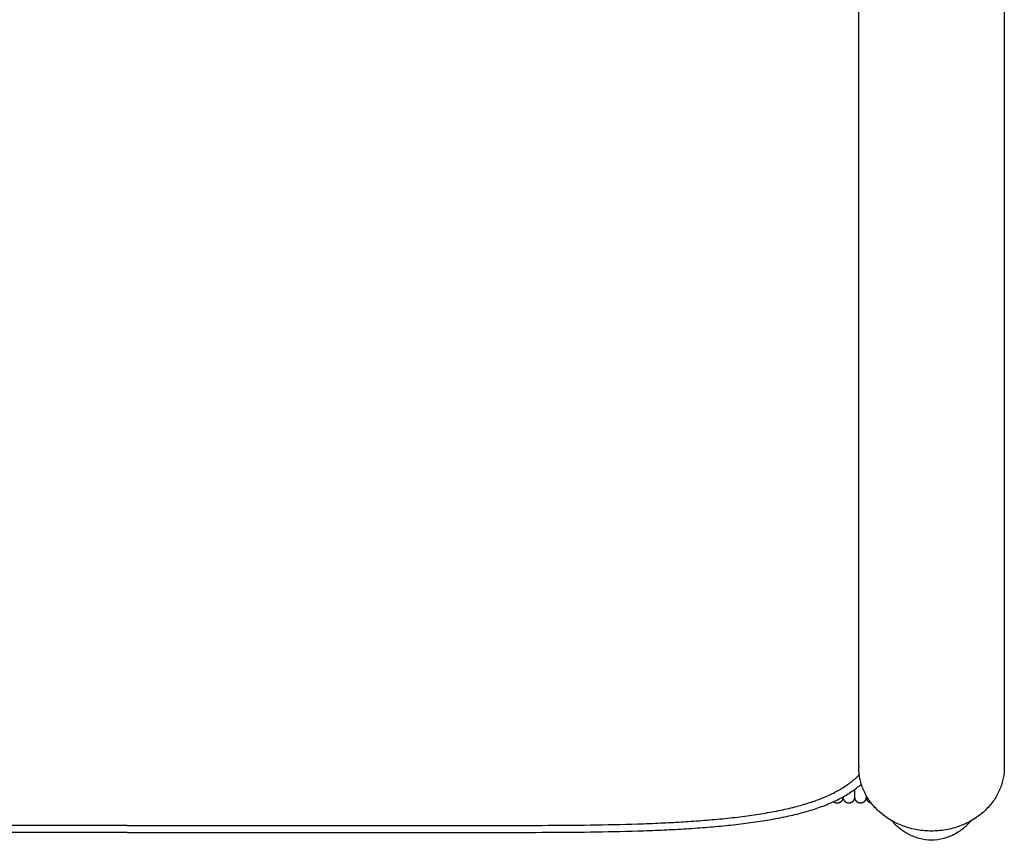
# Model space of a CAD drawing. Header units: millimetres. Extents: x -31695 to -19845, y -5614 to 7253.
# Tile 14 of 256: x -30527 to -30179, y -4490 to -4200. Entities that reach past the tile are written whole.
import ezdxf

# ---------------------------------------------------------------- set-up
doc = ezdxf.new("R2010")
doc.units = ezdxf.units.MM
doc.layers.add('2d', color=7, linetype='Continuous', true_color=0x000000)

msp = doc.modelspace()

# ---------------------------------------------------------------- linework, layer by layer
at = {"layer": '2d', "linetype": 'Continuous', "lineweight": -3}
for points, degree in [([(-30230.53, -4463.59), (-30230.53, -4319.39), (-30230.53, -4175.2)], 2), ([(-30179.1, -4175.2), (-30179.1, -4319.39), (-30179.1, -4463.59)], 2), ([(-30230.53, -4463.59), (-30230.53, -4463.74), (-30230.53, -4463.9)], 2), ([(-30179.1, -4463.59), (-30179.1, -4463.74), (-30179.1, -4463.9)], 2), ([(-30231.97, -4474.63), (-30231.97, -4474.3), (-30231.97, -4473.98)], 2), ([(-30227.88, -4473.98), (-30227.88, -4474.3), (-30227.88, -4474.63)], 2), ([(-30243.07, -4474.61), (-30242.91, -4474.55), (-30242.76, -4474.48), (-30242.6, -4474.42)], 3), ([(-30236.09, -4474.31), (-30236.09, -4474.31), (-30236.09, -4474.32), (-30236.09, -4474.33)], 3), ([(-30236.06, -4474.32), (-30236.06, -4474.47), (-30236.06, -4474.63)], 2), ([(-30232, -4474.31), (-30232, -4474.31), (-30232, -4474.31), (-30232, -4474.31)], 3), ([(-30227.91, -4474.31), (-30227.91, -4474.31), (-30227.91, -4474.31), (-30227.91, -4474.31)], 3), ([(-30360.58, -4484.42), (-30360.39, -4484.42), (-30360.2, -4484.42), (-30360.01, -4484.42)], 3), ([(-30489.1, -4486.88), (-30553.64, -4486.88), (-30618.18, -4486.88)], 2), ([(-30489.1, -4486.88), (-30424.55, -4486.88), (-30360.01, -4486.88)], 2), ([(-30212.27, -4487.86), (-30212.14, -4487.92), (-30212, -4487.99), (-30211.86, -4488.06)], 3), ([(-30197.79, -4488.06), (-30197.65, -4488), (-30197.5, -4487.93), (-30197.36, -4487.86)], 3), ([(-30197.35, -4487.84), (-30197.39, -4487.87), (-30197.43, -4487.89), (-30197.47, -4487.91)], 3)]:
    msp.add_open_spline(points, degree=degree, dxfattribs=at)
for points, knots in [([(-30242.6, -4474.42), (-30241.2, -4473.82), (-30239.83, -4473.17), (-30238.5, -4472.46), (-30237.27, -4471.79), (-30236.08, -4471.07), (-30234.93, -4470.29), (-30233.86, -4469.56), (-30232.83, -4468.78), (-30231.85, -4467.94), (-30231.33, -4467.5), (-30230.83, -4467.05), (-30230.35, -4466.58)], [0, 0, 0, 0, 3.99679, 3.99679, 3.99679, 7.713417, 7.713417, 7.713417, 11.212958, 11.212958, 11.212958, 13.067984, 13.067984, 13.067984, 13.067984]), ([(-30241.32, -4476.85), (-30239.82, -4476.23), (-30238.36, -4475.54), (-30236.94, -4474.79), (-30235.6, -4474.09), (-30234.31, -4473.32), (-30233.07, -4472.49), (-30231.9, -4471.71), (-30230.77, -4470.86), (-30229.7, -4469.96), (-30229.67, -4469.94), (-30229.64, -4469.91), (-30229.61, -4469.88)], [0, 0, 0, 0, 4.257165, 4.257165, 4.257165, 8.257668, 8.257668, 8.257668, 12.05724, 12.05724, 12.05724, 12.17419, 12.17419, 12.17419, 12.17419]), ([(-30360.01, -4484.42), (-30354.19, -4484.42), (-30348.38, -4484.42), (-30342.57, -4484.4), (-30336.82, -4484.38), (-30331.07, -4484.34), (-30325.33, -4484.26), (-30319.77, -4484.18), (-30314.15, -4484.06), (-30308.59, -4483.88), (-30305.89, -4483.8), (-30303.19, -4483.69), (-30300.5, -4483.57), (-30298.1, -4483.46), (-30295.71, -4483.34), (-30293.32, -4483.2), (-30293.09, -4483.18), (-30292.87, -4483.17), (-30292.64, -4483.15), (-30290.11, -4483), (-30287.57, -4482.82), (-30285.05, -4482.62), (-30282.62, -4482.43), (-30280.18, -4482.21), (-30277.76, -4481.96), (-30275.45, -4481.72), (-30273.13, -4481.45), (-30270.82, -4481.15), (-30268.63, -4480.86), (-30266.44, -4480.54), (-30264.26, -4480.18), (-30262.21, -4479.84), (-30260.16, -4479.46), (-30258.12, -4479.03), (-30256.22, -4478.63), (-30254.31, -4478.19), (-30252.44, -4477.7), (-30250.69, -4477.24), (-30248.95, -4476.73), (-30247.25, -4476.16), (-30245.84, -4475.69), (-30244.44, -4475.18), (-30243.07, -4474.61)], [0, 0, 0, 0, 14.924565, 14.924565, 14.924565, 29.672437, 29.672437, 29.672437, 43.999611, 43.999611, 43.999611, 50.930384, 50.930384, 50.930384, 57.081096, 57.081096, 57.081096, 57.667221, 57.667221, 57.667221, 64.182183, 64.182183, 64.182183, 70.447718, 70.447718, 70.447718, 76.438493, 76.438493, 76.438493, 82.13082, 82.13082, 82.13082, 87.503672, 87.503672, 87.503672, 92.539512, 92.539512, 92.539512, 97.226654, 97.226654, 97.226654, 101.113039, 101.113039, 101.113039, 101.113039]), ([(-30360.01, -4486.88), (-30354.19, -4486.88), (-30348.37, -4486.88), (-30342.56, -4486.87), (-30336.8, -4486.85), (-30331.04, -4486.81), (-30325.29, -4486.73), (-30319.69, -4486.65), (-30314.09, -4486.54), (-30308.49, -4486.36), (-30305.78, -4486.28), (-30303.07, -4486.18), (-30300.36, -4486.06), (-30297.72, -4485.94), (-30295.08, -4485.81), (-30292.45, -4485.65), (-30289.9, -4485.5), (-30287.35, -4485.32), (-30284.8, -4485.13), (-30282.34, -4484.93), (-30279.89, -4484.72), (-30277.44, -4484.47), (-30275.09, -4484.23), (-30272.75, -4483.97), (-30270.41, -4483.67), (-30268.18, -4483.38), (-30265.96, -4483.06), (-30263.74, -4482.7), (-30261.64, -4482.36), (-30259.55, -4481.98), (-30257.47, -4481.55), (-30255.5, -4481.15), (-30253.55, -4480.71), (-30251.62, -4480.21), (-30249.8, -4479.74), (-30248, -4479.23), (-30246.23, -4478.65), (-30244.56, -4478.11), (-30242.92, -4477.51), (-30241.32, -4476.85)], [0, 0, 0, 0, 14.933415, 14.933415, 14.933415, 29.708601, 29.708601, 29.708601, 44.08432, 44.08432, 44.08432, 51.048896, 51.048896, 51.048896, 57.827241, 57.827241, 57.827241, 64.392748, 64.392748, 64.392748, 70.71972, 70.71972, 70.71972, 76.785277, 76.785277, 76.785277, 82.569008, 82.569008, 82.569008, 88.054309, 88.054309, 88.054309, 93.229605, 93.229605, 93.229605, 98.09125, 98.09125, 98.09125, 102.644733, 102.644733, 102.644733, 102.644733]), ([(-30489.1, -4484.42), (-30508.9, -4484.42), (-30551.44, -4484.42), (-30594.41, -4484.42), (-30617.61, -4484.42)], [-1.871874, -1.871874, -1.871874, -1.871874, -1, 0, 0, 0, 0]), ([(-30489.1, -4484.42), (-30469.29, -4484.42), (-30426.75, -4484.42), (-30383.78, -4484.42), (-30360.58, -4484.42)], [-1.871874, -1.871874, -1.871874, -1.871874, -1, 0, 0, 0, 0]), ([(-30218.95, -4482.71), (-30218.53, -4483.17), (-30218.09, -4483.62), (-30217.64, -4484.05), (-30216.94, -4484.7), (-30216.18, -4485.34), (-30214.36, -4486.68), (-30213.35, -4487.31), (-30212.27, -4487.86)], [550.425341, 550.425341, 550.425341, 550.425341, 569.208209, 569.208209, 569.208209, 599.480701, 599.480701, 634.465769, 634.465769, 634.465769, 634.465769]), ([(-30197.36, -4487.86), (-30196.4, -4487.37), (-30195.54, -4486.84), (-30194.74, -4486.29), (-30193.25, -4485.24), (-30191.88, -4484.02), (-30190.68, -4482.71)], [1, 1, 1, 1, 30.617612, 30.617612, 30.617612, 85.30253, 85.30253, 85.30253, 85.30253]), ([(-30197.79, -4488.06), (-30198.32, -4488.32), (-30200.21, -4489.09), (-30203.7, -4489.79), (-30207.4, -4489.55), (-30210.09, -4488.82), (-30211.32, -4488.32), (-30211.86, -4488.06)], [-8.3526324, -8.3526324, -8.3526324, -8.3526324, -8.2279808, -7.9287815, -7.6295822, -7.4799825, -7.3540828, -7.3540828, -7.3540828, -7.3540828])]:
    msp.add_open_spline(points, degree=3, knots=knots, dxfattribs=at)
for points, weights, degree, knots in [([(-30179.1, -4463.9), (-30179.1, -4486.42), (-30204.82, -4486.42), (-30230.53, -4486.42), (-30230.53, -4463.9)], [1, 0.707106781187, 1, 0.707106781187, 1], 2, [-1.570796, -1.570796, -1.570796, 0, 0, 1.570796, 1.570796, 1.570796]), ([(-30239.42, -4476.02), (-30239.04, -4476.3), (-30238.58, -4476.44), (-30238.1, -4476.44), (-30237.57, -4476.44), (-30237.06, -4476.26), (-30236.66, -4475.91), (-30236.46, -4475.74), (-30236.3, -4475.53), (-30236.15, -4475.2), (-30236.12, -4475.09), (-30236.08, -4474.94), (-30236.08, -4474.9), (-30236.07, -4474.83), (-30236.06, -4474.79), (-30236.06, -4474.73), (-30236.06, -4474.67), (-30236.06, -4474.65)], [1.00183815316, 1.01245195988, 1.06903020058, 1.17157287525, 1.05719095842, 1, 1, 1, 1, 1, 1, 1, 1, 1, 1, 1, 1, 1], 3, [1.525941, 1.525941, 1.525941, 1.525941, 2.790044, 2.790044, 2.790044, 4.200096, 4.200096, 4.200096, 4.933018, 4.933018, 5.279934, 5.279934, 5.391244, 5.391244, 5.50021, 5.50021, 5.580066, 5.580066, 5.580066, 5.580066]), ([(-30236.06, -4474.65), (-30236.06, -4474.67), (-30236.05, -4474.73), (-30236.05, -4474.79), (-30236.05, -4474.83), (-30236.04, -4474.9), (-30236.03, -4474.94), (-30236, -4475.09), (-30235.96, -4475.2), (-30235.81, -4475.53), (-30235.66, -4475.74), (-30235.46, -4475.91), (-30235.06, -4476.26), (-30234.55, -4476.44), (-30234.01, -4476.44), (-30233.48, -4476.44), (-30232.96, -4476.26), (-30232.57, -4475.91), (-30232.37, -4475.74), (-30232.21, -4475.53), (-30232.06, -4475.2), (-30232.02, -4475.09), (-30231.99, -4474.94), (-30231.99, -4474.9), (-30231.98, -4474.83), (-30231.97, -4474.79), (-30231.97, -4474.65)], [1, 1, 1, 1, 1, 1, 1, 1, 1, 1, 1, 1, 1, 1.05719095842, 1.17157287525, 1.05719095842, 1, 1, 1, 1, 1, 1, 1, 1, 1, 1, 1], 3, [0, 0, 0, 0, 0.081335, 0.081335, 0.192319, 0.192319, 0.30569, 0.30569, 0.659031, 0.659031, 1.405524, 1.405524, 1.405524, 2.841688, 2.841688, 2.841688, 4.277851, 4.277851, 4.277851, 5.011958, 5.011958, 5.359436, 5.359436, 5.470926, 5.470926, 5.580068, 5.580068, 5.580068, 5.580068]), ([(-30231.97, -4474.65), (-30231.97, -4474.67), (-30231.96, -4474.73), (-30231.96, -4474.79), (-30231.96, -4474.83), (-30231.95, -4474.9), (-30231.94, -4474.94), (-30231.91, -4475.09), (-30231.87, -4475.2), (-30231.72, -4475.53), (-30231.56, -4475.74), (-30231.37, -4475.91), (-30230.97, -4476.26), (-30230.45, -4476.44), (-30229.92, -4476.44), (-30229.39, -4476.44), (-30228.87, -4476.26), (-30228.47, -4475.91), (-30228.28, -4475.74), (-30228.12, -4475.53), (-30227.97, -4475.2), (-30227.93, -4475.09), (-30227.9, -4474.94), (-30227.9, -4474.9), (-30227.89, -4474.83), (-30227.88, -4474.79), (-30227.88, -4474.73), (-30227.88, -4474.67), (-30227.88, -4474.65)], [1, 1, 1, 1, 1, 1, 1, 1, 1, 1, 1, 1, 1, 1.05719095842, 1.17157287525, 1.05719095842, 1, 1, 1, 1, 1, 1, 1, 1, 1, 1, 1, 1, 1], 3, [0, 0, 0, 0, 0.079856, 0.079856, 0.188822, 0.188822, 0.300132, 0.300132, 0.647049, 0.647049, 1.37997, 1.37997, 1.37997, 2.790022, 2.790022, 2.790022, 4.200074, 4.200074, 4.200074, 4.932995, 4.932995, 5.279912, 5.279912, 5.391222, 5.391222, 5.500188, 5.500188, 5.580044, 5.580044, 5.580044, 5.580044]), ([(-30227.88, -4474.65), (-30227.87, -4474.79), (-30227.87, -4474.83), (-30227.86, -4474.9), (-30227.85, -4474.94), (-30227.82, -4475.09), (-30227.78, -4475.2), (-30227.63, -4475.53), (-30227.47, -4475.74), (-30227.28, -4475.91), (-30226.98, -4476.18), (-30226.6, -4476.35), (-30226.2, -4476.41)], [1, 1, 1, 1, 1, 1, 1, 1, 1, 1, 1, 1.03251336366, 1.09754009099], 3, [0, 0, 0, 0, 0.112163, 0.112163, 0.226738, 0.226738, 0.583833, 0.583833, 1.338257, 1.338257, 1.338257, 2.443164, 2.443164, 2.443164, 2.443164])]:
    msp.add_rational_spline(points, weights, degree=degree, knots=knots, dxfattribs=at)
for points, weights in [([(-30179.1, -4463.9), (-30179.1, -4463.9), (-30179.1, -4463.9)], [0.990971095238, 0.995413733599, 1]), ([(-30231.97, -4473.96), (-30231.97, -4473.78), (-30231.97, -4471.73)], [0.981579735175, 0.89511964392, 0.867048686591]), ([(-30227.88, -4473.96), (-30227.88, -4473.94), (-30227.88, -4473.86)], [0.981579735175, 0.96760129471, 0.955149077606]), ([(-30236.06, -4474.63), (-30236.06, -4474.65), (-30236.06, -4474.65)], [0.981579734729, 0.990307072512, 0.999629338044]), ([(-30231.97, -4474.63), (-30231.97, -4474.65), (-30231.97, -4474.65)], [0.981579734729, 0.990307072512, 0.999629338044]), ([(-30227.88, -4474.63), (-30227.88, -4474.65), (-30227.88, -4474.65)], [0.981579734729, 0.990307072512, 0.999629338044])]:
    msp.add_rational_spline(points, weights, degree=2, dxfattribs=at)

doc.saveas('drawing.dxf')
